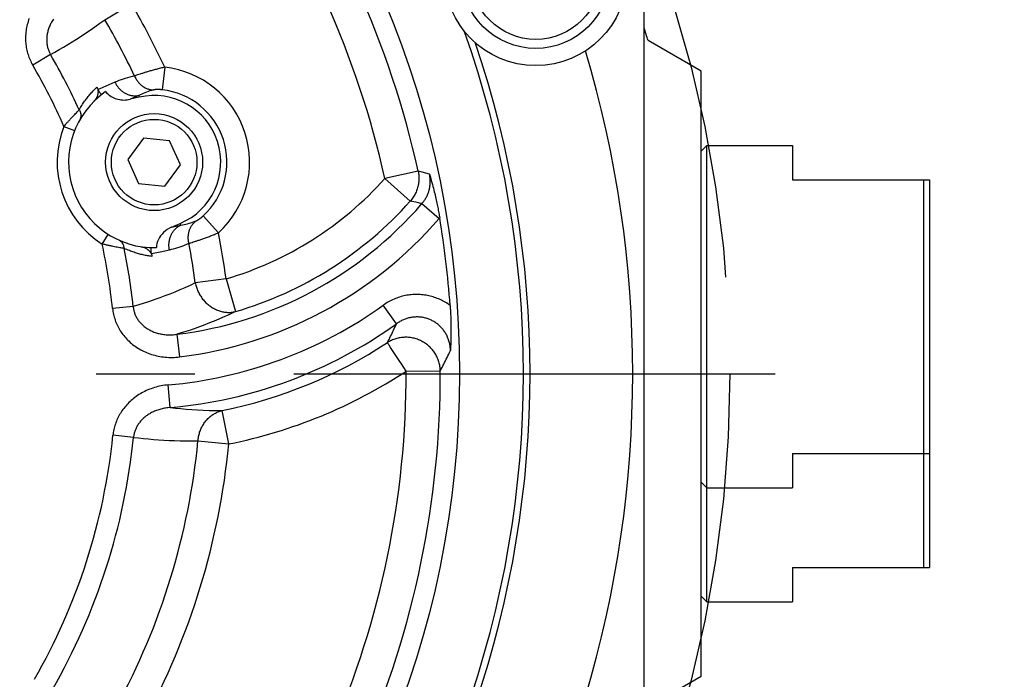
# Model space of a CAD drawing. Header units: millimetres. Extents: x 0 to 420, y 0 to 297.
# Tile 56 of 68: x 328 to 346, y 193 to 205. Entities that reach past the tile are written whole.
import ezdxf

# ---------------------------------------------------------------- set-up
doc = ezdxf.new("R2010")
doc.units = ezdxf.units.MM
doc.header["$LTSCALE"] = 23.1
doc.linetypes.add('CENTER', pattern=[0.6, 0.375, -0.075, 0.075, -0.075])
doc.layers.get('0').update_dxf_attribs({"linetype": 'CONTINUOUS'})
for name, color, linetype in [('AXIS', 7, 'CONTINUOUS'), ('COMPONENTS', 7, 'CONTINUOUS'), ('DIMENSION', 7, 'CONTINUOUS')]:
    doc.layers.add(name, color=color, linetype=linetype)
doc.styles.get("Standard").update_dxf_attribs({"font": 'arial.ttf'})
doc.styles.add('TEXTSTYLE_4', font='gdt')
doc.dimstyles.new('DIMSTYLE_13', dxfattribs={"dimtxt": 3, "dimasz": 4, "dimexe": 0.18, "dimexo": 0.0625, "dimgap": 0.09, "dimtad": 1, "dimdec": 1, "dimlfac": 5, "dimdsep": 46, "dimtxsty": 'Standard', "dimblk": '_FILLED', "dimblk1": '_FILLED', "dimblk2": '_FILLED', "dimcen": 0.09, "dimadec": 0, "dimazin": 0, "dimtp": 0.5, "dimtm": 0.5, "dimtfac": 1, "dimtdec": 1, "dimtofl": 0, "dimtmove": 0, "dimatfit": 3, "dimldrblk": '_FILLED', "dimfxl": 1, "dimtolj": 1, "dimarcsym": 0})
doc.dimstyles.new('DIMSTYLE_5', dxfattribs={"dimtxt": 3, "dimasz": 4, "dimexe": 0.18, "dimexo": 0.0625, "dimgap": 0.09, "dimtad": 1, "dimtih": 1, "dimtoh": 1, "dimdec": 3, "dimlfac": 5, "dimdsep": 46, "dimtxsty": 'Standard', "dimblk": '_FILLED', "dimblk1": '_FILLED', "dimblk2": '_FILLED', "dimcen": 0.09, "dimadec": 0, "dimazin": 0, "dimtp": 0.2, "dimtm": 0.2, "dimtfac": 1, "dimtdec": 3, "dimtofl": 0, "dimtmove": 0, "dimatfit": 3, "dimldrblk": '_FILLED', "dimfxl": 1, "dimtolj": 1, "dimarcsym": 0})

# ---------------------------------------------------------------- blocks, each defined once
blk = doc.blocks.new('_FILLED')
at = {"color": 0, "linetype": 'ByBlock'}
blk.add_solid([(0, 0), (-1, 0.1625), (-1, -0.1625)], dxfattribs=at)
blk = doc.blocks.new('*D5')
at = {"layer": 'DIMENSION', "color": 2, "linetype": 'Continuous', "transparency": 16777216}
for p, q in [((287.147, 213.377), (270.155, 213.377)), ((299.621, 207.701), (287.147, 213.377)), ((287.147, 213.377), (287.147, 213.377))]:
    blk.add_line(p, q, dxfattribs=at)
at = {"layer": 'DIMENSION', "color": 2, "linetype": 'Continuous', "transparency": 16777216, "xscale": 4, "yscale": 4, "zscale": 4, "rotation": 335.5301621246}
blk.add_blockref('_FILLED', (299.621, 207.701), dxfattribs=at)
at = {"layer": 'DIMENSION', "color": 2, "linetype": 'Continuous', "transparency": 16777216, "insert": (284.147, 217.127), "char_height": 3, "width": 10.99257, "attachment_point": 3, "line_spacing_factor": 0.9, "style": 'TEXTSTYLE_4'}
blk.add_mtext('{\\Fgdt;n}\\Farial.ttf;215', dxfattribs=at)
blk = doc.blocks.new('*D24')
at = {"color": 2, "linetype": 'Continuous', "transparency": 16777216}
for p, q in [((328.98, 241.494), (364.19, 241.494)), ((362.19, 241.494), (362.19, 209.645)), ((362.19, 177.795), (362.19, 209.645)), ((332.99, 177.795), (364.19, 177.795))]:
    blk.add_line(p, q, dxfattribs=at)
at = {"color": 2, "linetype": 'Continuous', "transparency": 16777216, "xscale": 4, "yscale": 4, "zscale": 4}
for p, rotation in [((362.19, 241.494), 90), ((362.19, 177.795), 270)]:
    blk.add_blockref('_FILLED', p, dxfattribs=dict(at, rotation=rotation))
at = {"color": 2, "linetype": 'Continuous', "transparency": 16777216, "insert": (358.44, 209.645), "char_height": 3, "width": 13.27138, "attachment_point": 2, "rotation": 90, "line_spacing_factor": 0.9}
blk.add_mtext('(318.5)', dxfattribs=at)

msp = doc.modelspace()

# ---------------------------------------------------------------- linework, layer by layer
at = {"layer": 'AXIS', "color": 7, "linetype": 'Continuous'}
for p, q in [((340.19013, 204.09505), (339.25819, 204.63311)), ((340.19013, 193.49505), (340.19013, 204.09505)), ((339.25819, 192.957), (340.19013, 193.49505))]:
    msp.add_line(p, q, dxfattribs=at)
at = {"layer": 'AXIS', "color": 2, "linetype": 'CENTER'}
msp.add_line((319.19013, 198.79505), (341.48877, 198.79505), dxfattribs=at)
msp.add_circle((319.19013, 198.79505), 21.5, dxfattribs=at)
at = {"layer": 'AXIS', "color": 7, "linetype": 'Continuous'}
msp.add_arc((319.19013, 198.79505), 20.9, 16.220385, 16.874343, dxfattribs=at)
at = {"layer": 'COMPONENTS', "color": 7, "linetype": 'Continuous'}
for p, q in [((339.19013, 181.97335), (339.19013, 215.61676)), ((330.34018, 203.64083), (330.18214, 203.60435)), ((330.41494, 202.92521), (330.14346, 202.55154)), ((330.87429, 202.87693), (330.41494, 202.92521)), ((331.06216, 202.45498), (330.87429, 202.87693)), ((340.19013, 202.69505), (340.29013, 202.79505)), ((340.29013, 202.79505), (341.79013, 202.79505)), ((340.29013, 194.79505), (340.29013, 202.79505)), ((341.79013, 202.79505), (341.79013, 202.19505)), ((330.14346, 202.55154), (330.33132, 202.12959)), ((330.79067, 202.08131), (331.06216, 202.45498)), ((330.33132, 202.12959), (330.79067, 202.08131)), ((341.79013, 202.19505), (344.19013, 202.19505)), ((344.09013, 195.39505), (344.09013, 202.19505)), ((344.19013, 202.19505), (344.19013, 195.39505)), ((330.90968, 201.36519), (331.05898, 201.42857)), ((341.79013, 197.39505), (344.19013, 197.39505)), ((341.79013, 197.39505), (341.79013, 196.79505)), ((340.19013, 196.89505), (340.29013, 196.79505)), ((340.29013, 196.79505), (341.79013, 196.79505)), ((341.79013, 195.39505), (344.19013, 195.39505)), ((341.79013, 195.39505), (341.79013, 194.79505)), ((340.19013, 194.89505), (340.29013, 194.79505)), ((340.29013, 194.79505), (341.79013, 194.79505))]:
    msp.add_line(p, q, dxfattribs=at)
at = {"layer": 'COMPONENTS', "color": 9, "linetype": 'Continuous'}
for p, q in [((329.73779, 204.99991), (330.20649, 205.27563)), ((328.78736, 204.38737), (328.47413, 204.20485)), ((330.78754, 204.16705), (330.74356, 203.771)), ((330.3135, 204.03178), (330.29351, 204.02484)), ((330.33539, 204.03919), (330.3135, 204.03178)), ((329.64864, 203.78502), (329.62269, 203.77354)), ((329.91627, 203.90339), (329.64864, 203.78502)), ((330.33321, 203.67101), (330.18214, 203.60435)), ((330.33321, 203.67101), (330.34018, 203.64083)), ((329.14202, 203.26566), (329.16033, 203.28546)), ((329.16033, 203.28546), (329.17792, 203.30425)), ((329.17792, 203.30425), (329.19473, 203.322)), ((329.19473, 203.322), (329.21069, 203.33867)), ((329.21069, 203.33867), (329.22573, 203.35424)), ((329.22573, 203.35424), (329.23981, 203.36866)), ((329.23981, 203.36866), (329.25285, 203.38192)), ((329.25285, 203.38192), (329.26481, 203.39399)), ((329.26481, 203.39399), (329.28971, 203.41883)), ((329.02232, 203.12941), (329.20826, 203.05575)), ((335.22957, 202.34675), (334.64599, 202.21752)), ((335.30004, 202.32729), (335.22957, 202.34675)), ((335.36558, 202.30932), (335.30004, 202.32729)), ((335.42839, 202.29221), (335.36558, 202.30932)), ((334.64599, 202.21752), (335.09211, 201.81973)), ((335.29618, 201.77538), (335.27502, 201.77995)), ((335.29618, 201.77538), (335.59758, 201.51473)), ((331.73021, 201.26581), (331.46184, 201.56037)), ((330.90968, 201.36519), (331.07109, 201.40006)), ((331.07109, 201.40006), (331.05898, 201.42857)), ((335.59758, 201.51473), (335.60707, 201.52587)), ((329.69221, 201.0677), (329.79934, 201.23659)), ((331.26719, 201.09661), (331.28925, 201.10348)), ((331.28925, 201.10348), (331.31305, 201.11107)), ((329.93305, 201.01543), (329.90838, 201.0201)), ((329.95643, 201.01113), (329.93305, 201.01543)), ((329.97845, 201.00721), (329.95643, 201.01113)), ((329.99904, 201.00364), (329.97845, 201.00721)), ((330.01816, 201.00041), (329.99904, 201.00364)), ((330.03572, 200.99751), (330.01816, 201.00041)), ((330.05905, 200.99378), (330.03572, 200.99751)), ((330.07865, 200.99073), (330.05905, 200.99378)), ((330.55596, 200.89935), (330.70915, 200.93231)), ((330.70915, 200.93231), (330.87037, 200.96699)), ((331.86278, 200.45701), (331.32361, 200.3863)), ((331.86278, 200.45701), (332.03107, 199.88347)), ((334.85046, 199.67029), (334.6186, 199.99436)), ((330.23507, 199.97409), (329.87459, 199.93561)), ((331.0009, 199.4848), (331.04941, 199.08929)), ((334.72189, 199.29425), (334.71754, 199.30088)), ((334.74705, 199.25598), (334.72189, 199.29425)), ((334.90916, 199.00959), (334.74705, 199.25598)), ((334.93502, 198.97029), (334.90916, 199.00959)), ((335.02032, 198.84063), (334.93502, 198.97029)), ((335.02032, 198.84063), (335.61803, 198.84235)), ((330.88534, 198.20187), (330.85019, 198.59879)), ((331.91174, 197.5627), (331.79407, 198.14872)), ((330.24153, 197.67822), (329.88085, 197.71467)), ((331.37049, 197.61513), (331.91174, 197.5627))]:
    msp.add_line(p, q, dxfattribs=at)
for points in [[(328.41331, 205.02311), (328.40377, 204.99608), (328.39501, 204.96899), (328.38703, 204.94185), (328.37983, 204.91464), (328.37341, 204.88743), (328.36776, 204.86022), (328.36288, 204.83301), (328.35877, 204.80585), (328.35542, 204.77875), (328.35283, 204.75172), (328.35099, 204.7248), (328.34989, 204.698), (328.34954, 204.67133), (328.34991, 204.6448), (328.35101, 204.61844), (328.35283, 204.59222), (328.35535, 204.56618), (328.35859, 204.5403), (328.36253, 204.51458), (328.36717, 204.48907), (328.37251, 204.46375), (328.37854, 204.43863), (328.38524, 204.41379), (328.39261, 204.38921), (328.40066, 204.36491), (328.40933, 204.34094), (328.41864, 204.31731), (328.42858, 204.29402), (328.43911, 204.27112), (328.4502, 204.24864), (328.46188, 204.22655), (328.47413, 204.20485)], [(328.83663, 205.00777), (328.826, 204.99133), (328.81586, 204.97477), (328.80622, 204.9581), (328.79709, 204.94135), (328.78847, 204.92451), (328.78036, 204.90762), (328.77276, 204.89067), (328.76566, 204.87369), (328.75909, 204.85668), (328.75302, 204.83966), (328.74746, 204.82265), (328.74241, 204.80564), (328.73787, 204.78866), (328.73383, 204.77171), (328.7303, 204.75481), (328.72726, 204.73797), (328.72473, 204.72121), (328.72269, 204.70453), (328.72115, 204.68795), (328.72009, 204.67148), (328.71952, 204.65511), (328.71943, 204.63887), (328.71981, 204.62275), (328.72066, 204.60675), (328.72198, 204.59087), (328.72377, 204.57512), (328.72603, 204.55952), (328.72874, 204.54405), (328.73192, 204.52874), (328.73555, 204.51361), (328.73962, 204.49867), (328.74414, 204.48392), (328.74909, 204.46939), (328.75446, 204.45509), (328.76025, 204.44103), (328.76644, 204.42722), (328.77303, 204.41367), (328.78001, 204.40038), (328.78736, 204.38737)], [(328.78736, 204.38737), (328.86349, 204.43053), (328.93963, 204.47465), (329.01578, 204.51975), (329.09154, 204.56558), (329.16728, 204.61243), (329.24418, 204.6611), (329.32238, 204.71165), (329.40173, 204.76407), (329.48289, 204.81902), (329.56608, 204.87672), (329.65106, 204.93701), (329.73779, 204.99991)], [(330.78754, 204.16705), (330.76863, 204.1625), (330.74978, 204.15789), (330.73101, 204.15323), (330.71233, 204.14854), (330.69376, 204.14381), (330.67533, 204.13905), (330.65703, 204.13426), (330.6389, 204.12946), (330.62096, 204.12465), (330.60321, 204.11982), (330.58568, 204.115), (330.56839, 204.11019), (330.55135, 204.10539), (330.53457, 204.10062), (330.51808, 204.09586), (330.50188, 204.09114), (330.48599, 204.08646), (330.47043, 204.08182), (330.4552, 204.07723), (330.44032, 204.0727), (330.4258, 204.06823), (330.41166, 204.06383), (330.3979, 204.0595), (330.38455, 204.05526), (330.37161, 204.0511), (330.3591, 204.04703), (330.33539, 204.03919)], [(330.25951, 204.01253), (330.21743, 204.00339), (330.17634, 203.99345), (330.13627, 203.98272), (330.09721, 203.97117), (330.05914, 203.95886), (330.02202, 203.9459), (329.98583, 203.93235), (329.95058, 203.91818), (329.91627, 203.90339)], [(330.29351, 204.02484), (330.28425, 204.02156), (330.2755, 204.01842), (330.26725, 204.0154), (330.25951, 204.01253)], [(330.25952, 204.01253), (330.2656, 203.99864), (330.27215, 203.98499), (330.27915, 203.97161), (330.28661, 203.95851), (330.2945, 203.94571), (330.30282, 203.93324), (330.31155, 203.9211), (330.32068, 203.90933), (330.3302, 203.89793), (330.34009, 203.88691), (330.35034, 203.87631), (330.36094, 203.86613), (330.37187, 203.85639), (330.38311, 203.84709), (330.39464, 203.83827), (330.40646, 203.82992), (330.41854, 203.82206), (330.43087, 203.8147), (330.44342, 203.80785), (330.45618, 203.80153), (330.46913, 203.79574), (330.48226, 203.79048), (330.49554, 203.78578), (330.50895, 203.78163), (330.52247, 203.77803), (330.53609, 203.77501), (330.54979, 203.77255), (330.56354, 203.77067), (330.57732, 203.76936), (330.59112, 203.76864)], [(329.50084, 203.71642), (329.51418, 203.73127), (329.52764, 203.74593), (329.54128, 203.76044), (329.55537, 203.77503), (329.56999, 203.78981), (329.58505, 203.80468), (329.60056, 203.81964)], [(329.91627, 203.90339), (329.92281, 203.89006), (329.9298, 203.87696), (329.93721, 203.86411), (329.94505, 203.85153), (329.9533, 203.83924), (329.96195, 203.82725), (329.97099, 203.81558), (329.98041, 203.80425), (329.99019, 203.79327), (330.00032, 203.78265), (330.01078, 203.77242), (330.02156, 203.76258), (330.03265, 203.75315), (330.04404, 203.74415), (330.05569, 203.73558), (330.06761, 203.72745), (330.07977, 203.71978), (330.09215, 203.71258), (330.10474, 203.70586), (330.11753, 203.69963), (330.13048, 203.69389), (330.1436, 203.68865), (330.15685, 203.68393), (330.17022, 203.67973), (330.1837, 203.67604), (330.19725, 203.67289), (330.21087, 203.67027), (330.22453, 203.66818), (330.23822, 203.66664), (330.25192, 203.66563), (330.26561, 203.66517), (330.27926, 203.66526), (330.29287, 203.66588), (330.30641, 203.66705), (330.31986, 203.66876), (330.33321, 203.67101)], [(329.39714, 203.58717), (329.40974, 203.60433), (329.42249, 203.62124), (329.43535, 203.63787), (329.44834, 203.65423), (329.46143, 203.67031), (329.47457, 203.68606), (329.48769, 203.70141), (329.50084, 203.71642)], [(330.59112, 203.76864), (330.55909, 203.76006), (330.52792, 203.7508), (330.49761, 203.74093), (330.46817, 203.73048), (330.43959, 203.7195), (330.41181, 203.70802), (330.38482, 203.69609), (330.35862, 203.68374), (330.33321, 203.67101)], [(330.74356, 203.771), (330.73794, 203.7716), (330.73235, 203.77216), (330.7268, 203.77267), (330.72128, 203.77314), (330.7158, 203.77356), (330.71037, 203.77393), (330.70499, 203.77426), (330.69966, 203.77455), (330.6944, 203.77479), (330.68921, 203.77499), (330.68409, 203.77514), (330.67905, 203.77526), (330.67409, 203.77533), (330.66922, 203.77537), (330.66444, 203.77536), (330.65976, 203.77532), (330.65517, 203.77524), (330.65068, 203.77513), (330.6463, 203.77498), (330.64203, 203.7748), (330.63787, 203.77459), (330.63383, 203.77435), (330.62991, 203.77408), (330.62611, 203.77379), (330.62244, 203.77347), (330.61889, 203.77312), (330.61548, 203.77275), (330.6122, 203.77236), (330.60906, 203.77195), (330.60606, 203.77152), (330.6032, 203.77107), (330.60049, 203.77061), (330.59792, 203.77014), (330.59551, 203.76965), (330.59324, 203.76915), (330.59112, 203.76864)], [(329.28971, 203.41883), (329.3015, 203.43952), (329.31327, 203.45963), (329.32503, 203.47916), (329.33673, 203.49799), (329.34843, 203.51623), (329.3603, 203.53423), (329.37241, 203.55212), (329.3847, 203.56977), (329.39714, 203.58717)], [(329.28971, 203.41883), (329.29387, 203.41186), (329.29772, 203.40477), (329.30127, 203.39757), (329.3045, 203.39027), (329.30742, 203.38289), (329.31001, 203.37544), (329.31227, 203.36793), (329.3142, 203.36038), (329.31579, 203.3528), (329.31704, 203.3452), (329.31795, 203.3376), (329.31851, 203.33001), (329.31874, 203.32244), (329.31861, 203.31491), (329.31815, 203.30743), (329.31733, 203.30001), (329.31618, 203.29268), (329.31469, 203.28543), (329.31286, 203.27828), (329.31069, 203.27125), (329.30819, 203.26435), (329.30537, 203.25759), (329.30223, 203.25098), (329.29877, 203.24454)], [(329.02232, 203.12941), (329.03262, 203.14167), (329.04292, 203.15379), (329.05319, 203.16577), (329.06342, 203.17762), (329.07359, 203.18931), (329.08369, 203.20083), (329.0937, 203.21215), (329.10361, 203.22329), (329.11341, 203.23421), (329.12309, 203.24492), (329.13263, 203.2554), (329.14202, 203.26566)], [(335.22957, 202.34675), (335.23367, 202.32617), (335.23703, 202.30554), (335.23968, 202.28483), (335.24161, 202.26401), (335.24281, 202.2431), (335.24329, 202.22218), (335.24304, 202.20126), (335.24206, 202.18034), (335.24036, 202.15947), (335.23793, 202.13869), (335.23478, 202.11798), (335.23091, 202.0974), (335.22634, 202.07698), (335.22105, 202.05672), (335.21507, 202.03665), (335.20839, 202.01681), (335.20103, 201.99721), (335.19299, 201.97788), (335.18429, 201.95884), (335.17493, 201.94012), (335.16492, 201.92173), (335.15429, 201.9037), (335.14303, 201.88606), (335.13117, 201.86882), (335.11872, 201.852), (335.1057, 201.83563), (335.09211, 201.81973)], [(335.29618, 201.77538), (335.30622, 201.78724), (335.31587, 201.79926), (335.32513, 201.81143), (335.33398, 201.82368), (335.34244, 201.83604), (335.3506, 201.84863), (335.35848, 201.8615), (335.36604, 201.87458), (335.37327, 201.88784), (335.38016, 201.90129), (335.3867, 201.9149), (335.39289, 201.92867), (335.39873, 201.94259), (335.40422, 201.95665), (335.40933, 201.97083), (335.41408, 201.98511), (335.41847, 201.9995), (335.42248, 202.014), (335.42613, 202.0286), (335.42941, 202.0433), (335.43234, 202.05818), (335.4349, 202.07326), (335.43709, 202.08851), (335.4389, 202.10391), (335.44031, 202.11949), (335.44131, 202.13522), (335.4419, 202.15098), (335.44207, 202.16676), (335.44182, 202.18257), (335.44115, 202.19836), (335.44006, 202.21412), (335.43856, 202.22984), (335.43664, 202.24553), (335.4343, 202.26115), (335.43155, 202.27672), (335.42839, 202.29221)], [(335.18739, 201.79895), (335.1168, 201.81432), (335.09211, 201.81973)], [(335.27502, 201.77995), (335.20973, 201.79409), (335.18739, 201.79895)], [(331.33712, 201.47268), (331.33914, 201.47351), (331.34126, 201.47444), (331.34351, 201.47546), (331.34586, 201.47658), (331.34833, 201.47781), (331.3509, 201.47913), (331.35358, 201.48054), (331.35637, 201.48206), (331.35925, 201.48367), (331.36222, 201.48537), (331.3653, 201.48718), (331.36846, 201.48907), (331.3717, 201.49107), (331.37504, 201.49316), (331.37845, 201.49534), (331.38193, 201.49761), (331.3855, 201.49997), (331.38912, 201.50243), (331.39282, 201.50497), (331.39658, 201.50761), (331.40039, 201.51033), (331.40426, 201.51314), (331.40818, 201.51603), (331.41215, 201.519), (331.41616, 201.52206), (331.42021, 201.52519), (331.42429, 201.5284), (331.42841, 201.53169), (331.43255, 201.53505), (331.4367, 201.53848), (331.44088, 201.54198), (331.44507, 201.54554), (331.44926, 201.54916), (331.45345, 201.55284), (331.45765, 201.55657), (331.46184, 201.56037)], [(330.87037, 200.96699), (330.86782, 200.98162), (330.86577, 200.99632), (330.86422, 201.01108), (330.86317, 201.02586), (330.86262, 201.04066), (330.86257, 201.05544), (330.86303, 201.07019), (330.86398, 201.0849), (330.86544, 201.09953), (330.86739, 201.11407), (330.86984, 201.1285), (330.87278, 201.1428), (330.87621, 201.15694), (330.88013, 201.17092), (330.88452, 201.18471), (330.88938, 201.19828), (330.89471, 201.21163), (330.9005, 201.22474), (330.90674, 201.23758), (330.91341, 201.25014), (330.92053, 201.26239), (330.92806, 201.27434), (330.936, 201.28595), (330.94435, 201.29721), (330.95308, 201.30811), (330.9622, 201.31863), (330.97167, 201.32875), (330.9815, 201.33847), (330.99167, 201.34777), (331.00216, 201.35663), (331.01296, 201.36505), (331.02406, 201.37301), (331.03544, 201.3805), (331.04708, 201.38751), (331.05896, 201.39404), (331.07108, 201.40006)], [(331.07109, 201.40006), (331.0993, 201.40473), (331.12788, 201.41017), (331.15682, 201.41641), (331.18608, 201.42347), (331.21566, 201.4314), (331.24557, 201.44025), (331.27581, 201.45006), (331.30634, 201.46086), (331.33712, 201.47268)], [(331.21221, 201.08045), (331.20896, 201.09526), (331.20624, 201.11015), (331.20404, 201.1251), (331.20237, 201.14008), (331.20123, 201.15507), (331.20063, 201.17005), (331.20056, 201.185), (331.20103, 201.19989), (331.20203, 201.21471), (331.20356, 201.22944), (331.20562, 201.24404), (331.20821, 201.25851), (331.21132, 201.27281), (331.21495, 201.28694), (331.2191, 201.30086), (331.22375, 201.31456), (331.2289, 201.32802), (331.23455, 201.34122), (331.24068, 201.35413), (331.24729, 201.36675), (331.25436, 201.37905), (331.26189, 201.39102), (331.26987, 201.40263), (331.27828, 201.41387), (331.28711, 201.42472), (331.29635, 201.43518), (331.30599, 201.44521), (331.316, 201.45482), (331.32639, 201.46398), (331.33712, 201.47268)], [(331.31305, 201.11107), (331.32556, 201.11514), (331.33847, 201.11938), (331.35177, 201.12379), (331.36544, 201.12837), (331.37947, 201.13312), (331.39384, 201.13804), (331.40854, 201.14312), (331.42356, 201.14836), (331.43888, 201.15376), (331.45449, 201.15931), (331.47036, 201.16501), (331.4865, 201.17086), (331.50288, 201.17685), (331.51949, 201.18299), (331.5363, 201.18926), (331.55332, 201.19566), (331.57051, 201.20219), (331.58785, 201.20884), (331.60534, 201.21562), (331.62296, 201.2225), (331.64067, 201.22948), (331.65847, 201.23657), (331.67634, 201.24375), (331.69427, 201.25102), (331.71223, 201.25837), (331.73021, 201.26581)], [(329.90838, 201.0201), (329.8825, 201.02516), (329.86914, 201.02783), (329.85551, 201.03061), (329.84163, 201.03349), (329.82751, 201.03646), (329.81316, 201.03954), (329.7986, 201.04272), (329.78384, 201.046), (329.7689, 201.04938), (329.7538, 201.05285), (329.73857, 201.05643), (329.72321, 201.06009), (329.70775, 201.06384), (329.69221, 201.0677)], [(330.07865, 200.99073), (330.07791, 200.99881), (330.07686, 201.00681), (330.0755, 201.01472), (330.07383, 201.02253), (330.07185, 201.03021), (330.06957, 201.03776), (330.06698, 201.04516), (330.0641, 201.05241), (330.06093, 201.05947), (330.05748, 201.06636), (330.05375, 201.07304), (330.04974, 201.07952), (330.04547, 201.08577), (330.04095, 201.09179), (330.03617, 201.09757), (330.03116, 201.10309), (330.02591, 201.10835), (330.02044, 201.11333), (330.01476, 201.11804), (330.00888, 201.12245), (330.0028, 201.12657), (329.99655, 201.13038), (329.99012, 201.13388), (329.98353, 201.13706)], [(330.87037, 200.96699), (330.90704, 200.97526), (330.94406, 200.98456), (330.98141, 200.99491), (331.01911, 201.00627), (331.05714, 201.0187), (331.09547, 201.0323), (331.13409, 201.04714), (331.173, 201.06319), (331.21221, 201.08045)], [(331.21221, 201.08045), (331.22015, 201.08267), (331.22859, 201.08508), (331.23753, 201.08768), (331.24695, 201.09047), (331.26719, 201.09661)], [(330.56572, 200.84918), (330.54628, 200.85187), (330.52688, 200.85478), (330.50753, 200.85792), (330.48829, 200.86127), (330.4691, 200.86484), (330.44976, 200.86868), (330.43019, 200.87281), (330.41047, 200.87721), (330.39067, 200.88188), (330.37079, 200.88682), (330.35083, 200.89204), (330.33087, 200.89753), (330.31091, 200.90328), (330.29094, 200.90929), (330.27097, 200.91559), (330.25109, 200.92212), (330.23121, 200.92892), (330.21103, 200.93613), (330.19059, 200.9437), (330.16985, 200.95168), (330.14834, 200.96036), (330.12589, 200.96981), (330.10266, 200.97993), (330.07865, 200.99073)], [(331.32361, 200.3863), (331.23234, 200.34309), (331.142, 200.30193), (331.0526, 200.26278), (330.96469, 200.2258), (330.87774, 200.19074), (330.79023, 200.15692), (330.70219, 200.12426), (330.6136, 200.0928), (330.52275, 200.0621), (330.4291, 200.03202), (330.3332, 200.00268), (330.23507, 199.9741)], [(331.32361, 200.3863), (331.32764, 200.36716), (331.33223, 200.34814), (331.33739, 200.32926), (331.34311, 200.31049), (331.34941, 200.29188), (331.35625, 200.27345), (331.36363, 200.25522), (331.37156, 200.2372), (331.38001, 200.21942), (331.38899, 200.2019), (331.39847, 200.18465), (331.40846, 200.16769), (331.41893, 200.15105), (331.42988, 200.13474), (331.4413, 200.11877), (331.45317, 200.10316), (331.46548, 200.08794), (331.47822, 200.07312), (331.49137, 200.0587), (331.50493, 200.04472), (331.51887, 200.03118), (331.53317, 200.0181), (331.54784, 200.0055), (331.56284, 199.99337), (331.57817, 199.98175), (331.5938, 199.97064), (331.60972, 199.96005), (331.62592, 199.95), (331.64237, 199.9405), (331.65906, 199.93154), (331.67596, 199.92316), (331.69307, 199.91535), (331.71036, 199.90812), (331.72781, 199.90149), (331.74541, 199.89545), (331.76314, 199.89002), (331.78097, 199.8852), (331.7989, 199.88099), (331.81688, 199.8774), (331.83492, 199.87444), (331.85299, 199.87211), (331.87107, 199.8704), (331.88915, 199.86933), (331.90719, 199.86889), (331.92518, 199.86908), (331.94311, 199.8699), (331.96095, 199.87136), (331.97869, 199.87345), (331.9963, 199.87616), (332.01376, 199.87951), (332.03107, 199.88347)], [(335.78958, 199.99157), (335.76873, 200.00653), (335.74751, 200.02092), (335.72592, 200.03476), (335.70394, 200.04805), (335.68158, 200.06078), (335.65892, 200.07292), (335.63595, 200.08446), (335.61267, 200.0954), (335.58913, 200.10571), (335.56533, 200.11541), (335.54129, 200.12448), (335.51702, 200.13292), (335.49255, 200.14073), (335.46785, 200.14789), (335.44298, 200.15441), (335.41793, 200.16029), (335.3927, 200.16551), (335.36734, 200.17007), (335.34185, 200.17397), (335.31622, 200.17722), (335.29052, 200.17979), (335.26475, 200.18169), (335.23889, 200.18291), (335.21302, 200.18347), (335.18712, 200.18334), (335.16121, 200.18255), (335.13531, 200.18107), (335.10944, 200.17892), (335.08359, 200.17609), (335.05781, 200.17259), (335.03209, 200.16841), (335.00643, 200.16355), (334.98089, 200.15802), (334.95546, 200.15182), (334.93014, 200.14494), (334.90502, 200.1374), (334.88008, 200.1292), (334.85532, 200.12035), (334.83083, 200.11086), (334.80667, 200.10078), (334.78276, 200.09008), (334.75897, 200.07865), (334.73524, 200.06649), (334.71162, 200.05361), (334.68815, 200.03996), (334.66482, 200.02553), (334.64164, 200.01033), (334.6186, 199.99436)], [(329.87459, 199.93561), (329.87763, 199.91038), (329.8814, 199.88519), (329.88589, 199.86006), (329.8911, 199.83495), (329.89705, 199.80989), (329.90372, 199.78496), (329.91112, 199.76017), (329.91926, 199.73552), (329.92811, 199.71108), (329.93768, 199.68686), (329.94797, 199.66286), (329.95895, 199.63915), (329.97063, 199.61574), (329.98299, 199.59263), (329.99601, 199.56987), (330.0097, 199.54746), (330.02405, 199.5254), (330.03907, 199.5037), (330.05475, 199.48236), (330.07109, 199.46138), (330.0881, 199.4408), (330.10577, 199.4206), (330.12411, 199.40079), (330.14309, 199.38142), (330.16271, 199.36249), (330.18299, 199.344), (330.20387, 199.32601), (330.22537, 199.30852), (330.24748, 199.29152), (330.27018, 199.27508), (330.29345, 199.25919), (330.31731, 199.24385), (330.34172, 199.22911), (330.36668, 199.21496), (330.39218, 199.20141), (330.4182, 199.18851), (330.44473, 199.17625), (330.47177, 199.16465), (330.49926, 199.15374), (330.5272, 199.14352), (330.5556, 199.13401), (330.58439, 199.12524), (330.61358, 199.11721), (330.64315, 199.10993), (330.67305, 199.10343), (330.70327, 199.09771), (330.73382, 199.09278), (330.76462, 199.08867), (330.79567, 199.08537), (330.82696, 199.08289), (330.85842, 199.08125), (330.89004, 199.08046), (330.92181, 199.08051), (330.95365, 199.08141), (330.98551, 199.08318), (331.01743, 199.0858), (331.04941, 199.08929)], [(330.23507, 199.9741), (330.23661, 199.95887), (330.23863, 199.94368), (330.24113, 199.92853), (330.24412, 199.91341), (330.2476, 199.89836), (330.25157, 199.88339), (330.25602, 199.86852), (330.26097, 199.85375), (330.2664, 199.83912), (330.27232, 199.82464), (330.27871, 199.81031), (330.28558, 199.79616), (330.29291, 199.78221), (330.3007, 199.76846), (330.30895, 199.75493), (330.31764, 199.74162), (330.32678, 199.72855), (330.33637, 199.71569), (330.34641, 199.70307), (330.3569, 199.69069), (330.36783, 199.67855), (330.37922, 199.66666), (330.39105, 199.65502), (330.40333, 199.64366), (330.41604, 199.63257), (330.42918, 199.62178), (330.44275, 199.61128), (330.45673, 199.6011), (330.47113, 199.59125), (330.48593, 199.58173), (330.50112, 199.57256), (330.51671, 199.56374), (330.53267, 199.55528), (330.54902, 199.5472), (330.56574, 199.5395), (330.58281, 199.53219), (330.60023, 199.52529), (330.618, 199.5188), (330.63609, 199.51273), (330.65449, 199.50709), (330.6732, 199.5019), (330.6922, 199.49715), (330.71147, 199.49287), (330.731, 199.48905), (330.75077, 199.48571), (330.77077, 199.48285), (330.791, 199.48048), (330.81141, 199.4786), (330.83201, 199.47723), (330.85277, 199.47636), (330.87367, 199.47601), (330.8947, 199.47617), (330.91583, 199.47685), (330.93703, 199.47805), (330.95828, 199.47978), (330.97958, 199.48202), (331.0009, 199.4848)], [(332.03107, 199.88347), (331.91452, 199.82878), (331.79919, 199.77722), (331.68522, 199.7287), (331.57393, 199.68357), (331.46424, 199.64122), (331.35248, 199.6002), (331.23738, 199.56017), (331.12019, 199.52168), (331.0009, 199.4848)], [(334.6918, 199.33997), (334.70589, 199.36828), (334.71974, 199.3963), (334.73336, 199.42404), (334.74671, 199.4514), (334.75985, 199.47849), (334.77288, 199.50554), (334.7858, 199.53253), (334.79862, 199.55948), (334.81149, 199.58671), (334.82444, 199.6143), (334.83743, 199.64216), (334.85046, 199.67029)], [(335.7958, 199.1987), (335.79528, 199.21635), (335.79428, 199.23395), (335.79278, 199.25148), (335.7908, 199.26894), (335.78833, 199.2863), (335.78538, 199.30355), (335.78195, 199.32068), (335.77805, 199.33767), (335.77368, 199.35451), (335.76885, 199.3712), (335.76355, 199.38771), (335.75779, 199.40405), (335.75158, 199.42021), (335.74492, 199.43616), (335.73781, 199.45189), (335.73026, 199.4674), (335.72228, 199.48267), (335.71388, 199.49768), (335.70507, 199.51242), (335.69585, 199.52687), (335.68625, 199.54101), (335.67627, 199.55483), (335.66591, 199.56832), (335.65521, 199.58147), (335.64416, 199.59427), (335.63279, 199.60671), (335.62116, 199.61872), (335.60931, 199.63027), (335.59724, 199.6414), (335.58493, 199.65211), (335.57243, 199.6624), (335.55971, 199.67227), (335.54672, 199.6818), (335.53343, 199.69099), (335.51988, 199.69981), (335.50607, 199.70825), (335.49203, 199.7163), (335.47775, 199.72397), (335.46327, 199.73122), (335.4486, 199.73807), (335.43374, 199.7445), (335.4187, 199.75051), (335.40351, 199.7561), (335.38817, 199.76126), (335.37268, 199.76599), (335.35705, 199.77028), (335.3413, 199.77414), (335.32543, 199.77756), (335.30945, 199.78055), (335.29338, 199.78308), (335.27722, 199.78517), (335.26099, 199.78681), (335.2447, 199.788), (335.22836, 199.78874), (335.212, 199.78902), (335.19561, 199.78884), (335.17922, 199.78822), (335.16282, 199.78713), (335.14644, 199.78559), (335.13008, 199.7836), (335.11375, 199.78115), (335.09745, 199.77825), (335.08121, 199.77489), (335.06504, 199.77107), (335.04894, 199.76681), (335.03293, 199.7621), (335.01702, 199.75694), (335.00123, 199.75133), (334.98561, 199.7453), (334.97021, 199.73887), (334.955, 199.73203), (334.93984, 199.72471), (334.92473, 199.71691), (334.90971, 199.70862), (334.89476, 199.69982), (334.87988, 199.6905), (334.86511, 199.68066), (334.85046, 199.67029)], [(335.61803, 198.84235), (335.61734, 198.86247), (335.61597, 198.88251), (335.61392, 198.90248), (335.61119, 198.9224), (335.60777, 198.94226), (335.60368, 198.96198), (335.59893, 198.98155), (335.5935, 199.00098), (335.58741, 199.02022), (335.58068, 199.03924), (335.5733, 199.05804), (335.56528, 199.0766), (335.55664, 199.09488), (335.54738, 199.11286), (335.53752, 199.13054), (335.52706, 199.14788), (335.51602, 199.16487), (335.5044, 199.18149), (335.49224, 199.19772), (335.47953, 199.21353), (335.46629, 199.22891), (335.45254, 199.24386), (335.4383, 199.25833), (335.42357, 199.27233), (335.40838, 199.28583), (335.39274, 199.29881), (335.37668, 199.31128), (335.3602, 199.3232), (335.34334, 199.33456), (335.3261, 199.34536), (335.30852, 199.35558), (335.2906, 199.3652), (335.27237, 199.37423), (335.25385, 199.38264), (335.23507, 199.39043), (335.21603, 199.39758), (335.19677, 199.4041), (335.17731, 199.40996), (335.15767, 199.41518), (335.13787, 199.41973), (335.11794, 199.42362), (335.09789, 199.42684), (335.07775, 199.42938), (335.05755, 199.43125), (335.0373, 199.43244), (335.01704, 199.43295), (334.99678, 199.43278), (334.97654, 199.43192), (334.95636, 199.43039), (334.93625, 199.42818), (334.91624, 199.4253), (334.89634, 199.42174), (334.87659, 199.41751), (334.85701, 199.41263), (334.83761, 199.40708), (334.81842, 199.40088), (334.79946, 199.39404), (334.78076, 199.38657), (334.76234, 199.37846), (334.7442, 199.36974), (334.72639, 199.36041), (334.70891, 199.35049), (334.6918, 199.33997)], [(334.70056, 199.32663), (334.69816, 199.33032), (334.69606, 199.33349), (334.69428, 199.33614), (334.69285, 199.3383), (334.6918, 199.33997)], [(334.71754, 199.30088), (334.70976, 199.31264), (334.70639, 199.3178), (334.70056, 199.32663)], [(335.61803, 198.84235), (335.63377, 198.87286), (335.64926, 198.90307), (335.66451, 198.93298), (335.67945, 198.96249), (335.69416, 198.99171), (335.70875, 199.02088), (335.72324, 199.05001), (335.73761, 199.07909), (335.75204, 199.10847), (335.76658, 199.13825), (335.78116, 199.16833), (335.7958, 199.1987)], [(330.85019, 198.59879), (330.81896, 198.59561), (330.78795, 198.59164), (330.75715, 198.58688), (330.72655, 198.58133), (330.69616, 198.575), (330.66609, 198.5679), (330.63633, 198.56005), (330.60689, 198.55145), (330.57784, 198.54213), (330.54919, 198.5321), (330.52093, 198.52135), (330.49314, 198.50994), (330.46582, 198.49787), (330.43896, 198.48513), (330.41262, 198.47178), (330.3868, 198.45781), (330.3615, 198.44324), (330.33676, 198.4281), (330.31259, 198.4124), (330.28899, 198.39615), (330.26598, 198.37938), (330.24357, 198.36211), (330.22176, 198.34433), (330.20057, 198.3261), (330.18, 198.3074), (330.16006, 198.28825), (330.14077, 198.2687), (330.12214, 198.24874), (330.10415, 198.22839), (330.08684, 198.2077), (330.0702, 198.18666), (330.05424, 198.16529), (330.03895, 198.14361), (330.02433, 198.12164), (330.0104, 198.09936), (329.99713, 198.07681), (329.98454, 198.05397), (329.97261, 198.03084), (329.96137, 198.00748), (329.9508, 197.98386), (329.94092, 197.95999), (329.93174, 197.93596), (329.92326, 197.91174), (329.91548, 197.88735), (329.90841, 197.86286), (329.90205, 197.83827), (329.8964, 197.81358), (329.89146, 197.78887), (329.88722, 197.76416), (329.88368, 197.73943), (329.88085, 197.71467)], [(330.88534, 198.20187), (330.86438, 198.20019), (330.84356, 198.19803), (330.82287, 198.19539), (330.80234, 198.19228), (330.78198, 198.18871), (330.76182, 198.18467), (330.74188, 198.18018), (330.72217, 198.17523), (330.70272, 198.16986), (330.68354, 198.16404), (330.66464, 198.15781), (330.64606, 198.15117), (330.62779, 198.14412), (330.60985, 198.13669), (330.59226, 198.12887), (330.57503, 198.12068), (330.55815, 198.11213), (330.54166, 198.10323), (330.52555, 198.09398), (330.50983, 198.08441), (330.49451, 198.07452), (330.4796, 198.06432), (330.4651, 198.05382), (330.45102, 198.04303), (330.43736, 198.03196), (330.42413, 198.02062), (330.41134, 198.00903), (330.39899, 197.99719), (330.38709, 197.98511), (330.37564, 197.97282), (330.36464, 197.96031), (330.35411, 197.94761), (330.34402, 197.9347), (330.3344, 197.92162), (330.32523, 197.90835), (330.31652, 197.89491), (330.30825, 197.88128), (330.30045, 197.86749), (330.2931, 197.85354), (330.28621, 197.83943), (330.27978, 197.82518), (330.27382, 197.81081), (330.26833, 197.79632), (330.26332, 197.78174), (330.25878, 197.76707), (330.25472, 197.75235), (330.25114, 197.73757), (330.24803, 197.72275), (330.2454, 197.70792), (330.24323, 197.69307), (330.24153, 197.67822)], [(330.88534, 198.20187), (330.97744, 198.19184), (331.07129, 198.18271), (331.16691, 198.17452), (331.2637, 198.16739), (331.36225, 198.16131), (331.46436, 198.15627), (331.57066, 198.15239), (331.68056, 198.14982), (331.79407, 198.14872)], [(331.37049, 197.61513), (331.37228, 197.63454), (331.37464, 197.65385), (331.37757, 197.67304), (331.38106, 197.69214), (331.38511, 197.71111), (331.38972, 197.72991), (331.39487, 197.74853), (331.40058, 197.76697), (331.40682, 197.78519), (331.41359, 197.80317), (331.4209, 197.8209), (331.42872, 197.83836), (331.43704, 197.85552), (331.44588, 197.87238), (331.4552, 197.88891), (331.465, 197.90509), (331.47528, 197.92092), (331.48601, 197.93636), (331.49719, 197.95141), (331.50882, 197.96605), (331.52087, 197.98027), (331.53332, 197.99404), (331.54619, 198.00736), (331.55943, 198.02021), (331.57305, 198.03258), (331.58703, 198.04445), (331.60134, 198.05581), (331.61598, 198.06666), (331.63094, 198.07697), (331.6462, 198.08673), (331.66173, 198.09595), (331.67753, 198.1046), (331.69357, 198.11268), (331.70985, 198.12018), (331.72634, 198.12709), (331.74302, 198.13341), (331.75988, 198.13912), (331.7769, 198.14423), (331.79407, 198.14872)], [(330.24153, 197.67822), (330.32819, 197.66842), (330.41555, 197.65937), (330.50359, 197.6511), (330.59189, 197.64365), (330.68089, 197.63701), (330.77186, 197.63117), (330.86493, 197.6261), (330.95998, 197.62186), (331.05796, 197.61861), (331.1592, 197.61639), (331.26337, 197.61522), (331.37049, 197.61513)]]:
    msp.add_lwpolyline(points, dxfattribs=at)
at = {"layer": 'COMPONENTS', "color": 7, "linetype": 'Continuous'}
for points in [[(329.60056, 203.81964), (329.60359, 203.81305), (329.60637, 203.8063), (329.6089, 203.79939), (329.61119, 203.79231), (329.61322, 203.78507), (329.61498, 203.7777), (329.61646, 203.7702), (329.61766, 203.76258), (329.61856, 203.75487), (329.61917, 203.74708), (329.61949, 203.73921), (329.6195, 203.73129), (329.61921, 203.72332), (329.61862, 203.7153), (329.61771, 203.70723), (329.61648, 203.6991), (329.61493, 203.69093), (329.61307, 203.68277), (329.61088, 203.67461), (329.60837, 203.66647)], [(329.60837, 203.66647), (329.60554, 203.65839), (329.60241, 203.65039), (329.59897, 203.64246), (329.59522, 203.63462), (329.59115, 203.62686), (329.58676, 203.61918), (329.58208, 203.61164), (329.5771, 203.60423), (329.57181, 203.59695), (329.56626, 203.58986), (329.56047, 203.58299), (329.55441, 203.57631), (329.54809, 203.56983)], [(329.68089, 203.6865), (329.67312, 203.69543), (329.66567, 203.70455), (329.65855, 203.71387), (329.65173, 203.7234), (329.64524, 203.73313), (329.63909, 203.74301), (329.63328, 203.75304), (329.62781, 203.76321), (329.62269, 203.77354)], [(329.75323, 203.73947), (329.77044, 203.71969), (329.78873, 203.7013), (329.8081, 203.68427), (329.82864, 203.6686), (329.85026, 203.6543), (329.87265, 203.64146), (329.89578, 203.63011), (329.91968, 203.62021), (329.94414, 203.6118), (329.96912, 203.60487), (329.99466, 203.59942), (330.02057, 203.59549), (330.04683, 203.59305), (330.07346, 203.59213), (330.10032, 203.59279), (330.12737, 203.59506), (330.15464, 203.59891), (330.18214, 203.60435)], [(335.42839, 202.29221), (335.43924, 202.25454), (335.44971, 202.21764), (335.4598, 202.1815), (335.46954, 202.14606), (335.47891, 202.11139), (335.48786, 202.07766), (335.49635, 202.04501), (335.50444, 202.01331), (335.51219, 201.98232), (335.51963, 201.95196), (335.52674, 201.92231), (335.53355, 201.89337), (335.54004, 201.86518), (335.54623, 201.83769), (335.55216, 201.81079), (335.55784, 201.7845), (335.56327, 201.7588), (335.56849, 201.73357), (335.57351, 201.7088), (335.57832, 201.68451), (335.58294, 201.66062), (335.58739, 201.63713), (335.59166, 201.61406), (335.59576, 201.59139), (335.5997, 201.56914), (335.60347, 201.5473), (335.60707, 201.52587)], [(330.90968, 201.36519), (330.86989, 201.34571), (330.83313, 201.32382), (330.79939, 201.29953), (330.76858, 201.27253), (330.74079, 201.24313), (330.71636, 201.21221), (330.69534, 201.17984), (330.67767, 201.14596), (330.6635, 201.11133), (330.65288, 201.07622), (330.64574, 201.04037), (330.64211, 201.00377)], [(330.37643, 201.02044), (330.38514, 201.01895), (330.39375, 201.01716), (330.40227, 201.01508), (330.41072, 201.0127), (330.41907, 201.01002), (330.42728, 201.00707), (330.43532, 201.00384), (330.44321, 201.00035), (330.45091, 200.99661), (330.45842, 200.99263), (330.46573, 200.98841), (330.47285, 200.98396), (330.47978, 200.97927), (330.4865, 200.97436), (330.49299, 200.96925), (330.49924, 200.96395), (330.50525, 200.95845), (330.511, 200.95282), (330.51646, 200.94704), (330.52166, 200.94111), (330.52659, 200.93507), (330.53099, 200.92904)], [(330.53099, 200.92904), (330.53512, 200.9229), (330.53975, 200.91625), (330.54513, 200.90896), (330.55101, 200.90117), (330.55739, 200.89286)], [(330.55739, 200.89286), (330.5551, 200.90693), (330.55327, 200.92045), (330.55189, 200.93341), (330.55099, 200.94564), (330.55054, 200.95732), (330.55047, 200.96895), (330.55075, 200.98072), (330.55141, 200.99243), (330.55245, 201.0041)], [(330.55596, 200.89935), (330.55708, 200.89319), (330.55821, 200.88721), (330.55933, 200.88144), (330.56046, 200.87592), (330.56158, 200.87059), (330.56268, 200.86528), (330.56372, 200.8599), (330.56474, 200.85454), (330.56572, 200.84918)], [(335.78958, 199.99157), (335.79094, 199.9722), (335.79226, 199.95247), (335.79352, 199.93237), (335.79474, 199.91192), (335.7959, 199.89112), (335.797, 199.86995), (335.79804, 199.84845), (335.79901, 199.82659), (335.79992, 199.8043), (335.80077, 199.78157), (335.80154, 199.75841), (335.80223, 199.73475), (335.80284, 199.7106), (335.80338, 199.68595), (335.80382, 199.66072), (335.80416, 199.63494), (335.80441, 199.60859), (335.80455, 199.58154), (335.80457, 199.55377), (335.80448, 199.52529), (335.80426, 199.49603), (335.8039, 199.46591), (335.80341, 199.43499), (335.80277, 199.40337), (335.80198, 199.37109), (335.80103, 199.3381), (335.79995, 199.30437), (335.79872, 199.26989), (335.79734, 199.23466), (335.7958, 199.1987)]]:
    msp.add_lwpolyline(points, dxfattribs=at)
for centre, radius in [((319.19013, 198.79505), 16.765), ((337.29013, 205.79505), 1.6), ((337.29013, 205.79505), 1.3), ((337.29013, 205.79505), 1.14), ((330.60281, 202.50326), 0.85), ((330.60281, 202.50326), 0.75)]:
    msp.add_circle(centre, radius, dxfattribs=at)
at = {"layer": 'COMPONENTS', "color": 9, "linetype": 'Continuous'}
for centre, radius, start, end in [((319.19013, 198.79505), 16.42797, 12.48582, 36.164964), ((319.19013, 198.79505), 15.83026, 12.48582, 36.164964), ((319.19013, 198.79505), 12.78117, 24.853864, 30.466959), ((319.19013, 198.79505), 12.23738, 25.236515, 30.466959), ((319.19013, 198.79505), 11.1077, 24.599175, 30.229384), ((319.19013, 198.79505), 10.74517, 23.789487, 30.229396), ((330.60281, 202.50326), 1.67401, 312.335646, 83.664354), ((330.60281, 202.50326), 1.27553, 312.335596, 83.664404), ((330.60281, 202.50326), 1.7, 158.387534, 237.612467), ((330.17689, 206.20251), 5.98774, 286.353192, 318.277458), ((330.17689, 206.20251), 6.76805, 276.993113, 319.146995), ((330.17689, 206.20251), 6.58545, 286.353192, 318.277458), ((330.17689, 206.20251), 7.16653, 276.993112, 319.147004), ((319.19013, 198.79505), 12.78117, 7.471412, 11.146136), ((319.19013, 198.79505), 10.74517, 6.093202, 12.210513), ((319.19013, 198.79505), 12.23738, 7.471412, 10.763485), ((319.19013, 198.79505), 11.1077, 6.093222, 11.400825), ((330.17689, 206.20251), 7.63347, 275.060335, 305.582415), ((330.17689, 206.20251), 8.03195, 275.060348, 305.582393), ((330.17689, 206.20251), 8.21455, 281.353888, 303.341216), ((330.17689, 206.20251), 8.81226, 281.353888, 303.341216), ((319.19013, 198.79505), 15.83026, 336.48582, 0.164964), ((319.19013, 198.79505), 16.42797, 336.48582, 0.164964), ((319.19013, 198.79505), 10.74517, 330.093202, 354.229396), ((319.19013, 198.79505), 11.1077, 330.093222, 354.229384), ((319.19013, 198.79505), 12.23738, 331.471412, 354.466959), ((319.19013, 198.79505), 12.78117, 331.471412, 354.466959)]:
    msp.add_arc(centre, radius, start, end, dxfattribs=at)
at = {"layer": 'COMPONENTS', "color": 7, "linetype": 'Continuous'}
for centre, radius, start, end in [((319.19013, 198.79505), 17.88453, 340.375063, 19.624937), ((319.19013, 198.79505), 18, 341.195208, 18.804792), ((319.19013, 198.79505), 19.8, 343.390677, 16.609323), ((319.19013, 198.79505), 11.55957, 25.510801, 25.764245), ((330.60281, 202.50326), 1.5, 124.498614, 271.501386), ((330.60281, 202.50326), 1.1675, 293, 103), ((319.19013, 198.79505), 16.64252, 4.122861, 9.44418)]:
    msp.add_arc(centre, radius, start, end, dxfattribs=at)

# ---------------------------------------------------------------- dimensions: what is measured, and where the dimension line sits
at = {"color": 2, "linetype": 'Continuous'}
dim = msp.add_linear_dim(base=(362.19013, 177.79505), p1=(328.98035, 241.49414), p2=(332.99013, 177.79505), angle=270, text='(<>)', dimstyle='DIMSTYLE_13', dxfattribs=at)
dim.commit()
dim.dimension.update_dxf_attribs({"geometry": '*D24', "text_midpoint": (361.27061, 207.68705), "dimtype": 160})
at = {"layer": 'DIMENSION', "color": 2, "linetype": 'Continuous'}
dim = msp.add_diameter_dim_2p(p1=(299.62127, 207.70066), p2=(338.75899, 189.88945), dimstyle='DIMSTYLE_5', dxfattribs=at)
dim.commit()
dim.dimension.update_dxf_attribs({"geometry": '*D5', "text_midpoint": (273.15478, 215.62742), "dimtype": 163})

doc.saveas('drawing.dxf')
